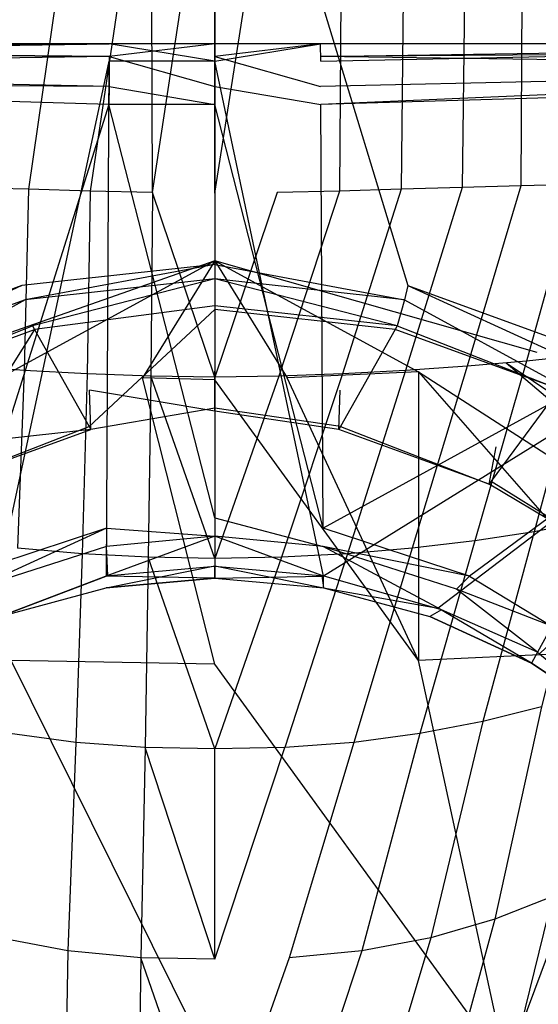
# Model space of a CAD drawing. Extents: x 0 to 0.36, y -0.56 to 0.
# Tile 28 of 40: x 0.151 to 0.229, y -0.274 to -0.126. Entities that reach past the tile are written whole.
import ezdxf

# ---------------------------------------------------------------- set-up
doc = ezdxf.new("R2010")
doc.units = 0
for name, color, linetype in [('L0_DECKEL_N_5638H0__0___REPLACE', 7, 'CONTINUOUS'), ('L1_WC_N_5638H0__0___REPLACEMTFO', 7, 'CONTINUOUS'), ('L2_SITZ_N_5638H0__0___REPLACEMT', 7, 'CONTINUOUS')]:
    doc.layers.add(name, color=color, linetype=linetype)

msp = doc.modelspace()

# ---------------------------------------------------------------- linework, layer by layer
at = {"layer": 'L0_DECKEL_N_5638H0__0___REPLACE', "color": 8, "invisible_edges": 14}
for points in [[(0.18, -0.326887, 0.400365), (0.038655, -0.112042, 0.400359), (0.033434, -0.113456, 0.40036), (0.18, -0.326887, 0.400365)], [(0.321345, -0.112042, 0.400359), (0.038655, -0.112042, 0.400359), (0.18, -0.326887, 0.400365), (0.321345, -0.112042, 0.400359)], [(0.326566, -0.113456, 0.40036), (0.321345, -0.112042, 0.400359), (0.18, -0.326887, 0.400365), (0.326566, -0.113456, 0.40036)], [(0.18, -0.326887, 0.400365), (0.033434, -0.113456, 0.40036), (0.030476, -0.116336, 0.400363), (0.18, -0.326887, 0.400365)], [(0.329524, -0.116336, 0.400362), (0.326566, -0.113456, 0.40036), (0.18, -0.326887, 0.400365), (0.329524, -0.116336, 0.400362)], [(0.18, -0.326887, 0.400365), (0.030476, -0.116336, 0.400363), (0.028828, -0.12161, 0.400366), (0.18, -0.326887, 0.400365)], [(0.331172, -0.12161, 0.400365), (0.329524, -0.116336, 0.400362), (0.18, -0.326887, 0.400365), (0.331172, -0.12161, 0.400365)], [(0.18, -0.326887, 0.400365), (0.028828, -0.12161, 0.400366), (0.023467, -0.182958, 0.400372), (0.18, -0.326887, 0.400365)], [(0.336533, -0.182957, 0.400372), (0.331172, -0.12161, 0.400365), (0.18, -0.326887, 0.400365), (0.336533, -0.182957, 0.400372)], [(0.18, -0.326887, 0.400365), (0.023467, -0.182958, 0.400372), (0.021208, -0.215092, 0.400398), (0.18, -0.326887, 0.400365)], [(0.338792, -0.215092, 0.400398), (0.336533, -0.182957, 0.400372), (0.18, -0.326887, 0.400365), (0.338792, -0.215092, 0.400398)], [(0.18, -0.326887, 0.400365), (0.021208, -0.215092, 0.400398), (0.019118, -0.244786, 0.400442), (0.18, -0.326887, 0.400365)], [(0.340879, -0.244746, 0.400442), (0.338792, -0.215092, 0.400398), (0.18, -0.326887, 0.400365), (0.340879, -0.244746, 0.400442)], [(0.18, -0.326887, 0.400365), (0.019118, -0.244786, 0.400442), (0.016619, -0.280271, 0.400512), (0.18, -0.326887, 0.400365)], [(0.34338, -0.280265, 0.400512), (0.340879, -0.244746, 0.400442), (0.18, -0.326887, 0.400365), (0.34338, -0.280265, 0.400512)]]:
    msp.add_3dface(points, dxfattribs=at)
at = {"layer": 'L1_WC_N_5638H0__0___REPLACEMTFO', "color": 8}
for points, invisible_edges in [([(0.024641, -0.070915, 0.352844), (0.124965, -0.175606, 0.352834), (0.18, -0.070734, 0.352844), (0.024641, -0.070915, 0.352844)], 10), ([(0.18, -0.070734, 0.352844), (0.124965, -0.175606, 0.352834), (0.150953, -0.166148, 0.352834), (0.18, -0.070734, 0.352844)], 13), ([(0.18, -0.070734, 0.352844), (0.150953, -0.166148, 0.352834), (0.18, -0.162963, 0.352834), (0.18, -0.070734, 0.352844)], 15), ([(0.209047, -0.166148, 0.352834), (0.18, -0.070734, 0.352844), (0.18, -0.162963, 0.352834), (0.209047, -0.166148, 0.352834)], 13), ([(0.18, -0.070734, 0.352844), (0.209047, -0.166148, 0.352834), (0.335359, -0.070915, 0.352844), (0.18, -0.070734, 0.352844)], 10), ([(0.335359, -0.070915, 0.352844), (0.209047, -0.166148, 0.352834), (0.235035, -0.175606, 0.352834), (0.335359, -0.070915, 0.352844)], 13), ([(0.234257, -0.150912, 0.012546), (0.22641, -0.087925, 0.010887), (0.23378, -0.0843, 0.015666), (0.234257, -0.150912, 0.012546)], 14), ([(0.22641, -0.087925, 0.010887), (0.226053, -0.151146, 0.008107), (0.21798, -0.090507, 0.00725), (0.22641, -0.087925, 0.010887)], 14), ([(0.234257, -0.150912, 0.012546), (0.226053, -0.151146, 0.008107), (0.22641, -0.087925, 0.010887), (0.234257, -0.150912, 0.012546)], 14), ([(0.151303, -0.090447, 0.004545), (0.142796, -0.151396, 0.005061), (0.14202, -0.090507, 0.00725), (0.151303, -0.090447, 0.004545)], 14), ([(0.151966, -0.151655, 0.00314), (0.142796, -0.151396, 0.005061), (0.151303, -0.090447, 0.004545), (0.151966, -0.151655, 0.00314)], 14), ([(0.160757, -0.090411, 0.002672), (0.151966, -0.151655, 0.00314), (0.151303, -0.090447, 0.004545), (0.160757, -0.090411, 0.002672)], 14), ([(0.161261, -0.151932, 0.001933), (0.151966, -0.151655, 0.00314), (0.160757, -0.090411, 0.002672), (0.161261, -0.151932, 0.001933)], 14), ([(0.170353, -0.090389, 0.001714), (0.161261, -0.151932, 0.001933), (0.160757, -0.090411, 0.002672), (0.170353, -0.090389, 0.001714)], 14), ([(0.170625, -0.152151, 0.001368), (0.161261, -0.151932, 0.001933), (0.170353, -0.090389, 0.001714), (0.170625, -0.152151, 0.001368)], 14), ([(0.18, -0.090443, 0.001352), (0.170625, -0.152151, 0.001368), (0.170353, -0.090389, 0.001714), (0.18, -0.090443, 0.001352)], 13), ([(0.170625, -0.152151, 0.001368), (0.18, -0.090443, 0.001352), (0.18, -0.152257, 0.001007), (0.170625, -0.152151, 0.001368)], 14), ([(0.189647, -0.090389, 0.001714), (0.18, -0.152257, 0.001007), (0.18, -0.090443, 0.001352), (0.189647, -0.090389, 0.001714)], 13), ([(0.18, -0.152257, 0.001007), (0.189647, -0.090389, 0.001714), (0.189375, -0.152151, 0.001368), (0.18, -0.152257, 0.001007)], 14), ([(0.198739, -0.151932, 0.001933), (0.189375, -0.152151, 0.001368), (0.189647, -0.090389, 0.001714), (0.198739, -0.151932, 0.001933)], 14), ([(0.199243, -0.090411, 0.002672), (0.198739, -0.151932, 0.001933), (0.189647, -0.090389, 0.001714), (0.199243, -0.090411, 0.002672)], 14), ([(0.208034, -0.151655, 0.00314), (0.198739, -0.151932, 0.001933), (0.199243, -0.090411, 0.002672), (0.208034, -0.151655, 0.00314)], 14), ([(0.208697, -0.090447, 0.004545), (0.208034, -0.151655, 0.00314), (0.199243, -0.090411, 0.002672), (0.208697, -0.090447, 0.004545)], 14), ([(0.217204, -0.151396, 0.005061), (0.208034, -0.151655, 0.00314), (0.208697, -0.090447, 0.004545), (0.217204, -0.151396, 0.005061)], 14), ([(0.21798, -0.090507, 0.00725), (0.217204, -0.151396, 0.005061), (0.208697, -0.090447, 0.004545), (0.21798, -0.090507, 0.00725)], 14), ([(0.226053, -0.151146, 0.008107), (0.217204, -0.151396, 0.005061), (0.21798, -0.090507, 0.00725), (0.226053, -0.151146, 0.008107)], 14), ([(0.234257, -0.150912, 0.012546), (0.226913, -0.177485, 0.009139), (0.226053, -0.151146, 0.008107), (0.234257, -0.150912, 0.012546)], 14), ([(0.235177, -0.17663, 0.013963), (0.226913, -0.177485, 0.009139), (0.234257, -0.150912, 0.012546), (0.235177, -0.17663, 0.013963)], 14), ([(0.151324, -0.178895, 0.003369), (0.142017, -0.178237, 0.005678), (0.142796, -0.151396, 0.005061), (0.151324, -0.178895, 0.003369)], 14), ([(0.151966, -0.151655, 0.00314), (0.151324, -0.178895, 0.003369), (0.142796, -0.151396, 0.005061), (0.151966, -0.151655, 0.00314)], 14), ([(0.160798, -0.179418, 0.001859), (0.151324, -0.178895, 0.003369), (0.151966, -0.151655, 0.00314), (0.160798, -0.179418, 0.001859)], 14), ([(0.161261, -0.151932, 0.001933), (0.160798, -0.179418, 0.001859), (0.151966, -0.151655, 0.00314), (0.161261, -0.151932, 0.001933)], 14), ([(0.170385, -0.179778, 0.001162), (0.160798, -0.179418, 0.001859), (0.161261, -0.151932, 0.001933), (0.170385, -0.179778, 0.001162)], 14), ([(0.170625, -0.152151, 0.001368), (0.170385, -0.179778, 0.001162), (0.161261, -0.151932, 0.001933), (0.170625, -0.152151, 0.001368)], 14), ([(0.18, -0.179904, 0.000846), (0.170385, -0.179778, 0.001162), (0.170625, -0.152151, 0.001368), (0.18, -0.179904, 0.000846)], 14), ([(0.18, -0.179904, 0.000846), (0.170625, -0.152151, 0.001368), (0.18, -0.152257, 0.001007), (0.18, -0.179904, 0.000846)], 14), ([(0.189375, -0.152151, 0.001368), (0.18, -0.179904, 0.000846), (0.18, -0.152257, 0.001007), (0.189375, -0.152151, 0.001368)], 14), ([(0.189615, -0.179778, 0.001162), (0.18, -0.179904, 0.000846), (0.189375, -0.152151, 0.001368), (0.189615, -0.179778, 0.001162)], 14), ([(0.198739, -0.151932, 0.001933), (0.189615, -0.179778, 0.001162), (0.189375, -0.152151, 0.001368), (0.198739, -0.151932, 0.001933)], 14), ([(0.199202, -0.179418, 0.001859), (0.189615, -0.179778, 0.001162), (0.198739, -0.151932, 0.001933), (0.199202, -0.179418, 0.001859)], 14), ([(0.208034, -0.151655, 0.00314), (0.199202, -0.179418, 0.001859), (0.198739, -0.151932, 0.001933), (0.208034, -0.151655, 0.00314)], 14), ([(0.208676, -0.178895, 0.003369), (0.199202, -0.179418, 0.001859), (0.208034, -0.151655, 0.00314), (0.208676, -0.178895, 0.003369)], 14), ([(0.217204, -0.151396, 0.005061), (0.208676, -0.178895, 0.003369), (0.208034, -0.151655, 0.00314), (0.217204, -0.151396, 0.005061)], 14), ([(0.217983, -0.178237, 0.005678), (0.208676, -0.178895, 0.003369), (0.217204, -0.151396, 0.005061), (0.217983, -0.178237, 0.005678)], 14), ([(0.226053, -0.151146, 0.008107), (0.217983, -0.178237, 0.005678), (0.217204, -0.151396, 0.005061), (0.226053, -0.151146, 0.008107)], 14), ([(0.226913, -0.177485, 0.009139), (0.217983, -0.178237, 0.005678), (0.226053, -0.151146, 0.008107), (0.226913, -0.177485, 0.009139)], 14), ([(0.131512, -0.176202, 0.276011), (0.136148, -0.177775, 0.259898), (0.18, -0.162403, 0.275224), (0.131512, -0.176202, 0.276011)], 14), ([(0.18, -0.162403, 0.275224), (0.136148, -0.177775, 0.259898), (0.149352, -0.179108, 0.246239), (0.18, -0.162403, 0.275224)], 14), ([(0.18, -0.162403, 0.275224), (0.149352, -0.179108, 0.246239), (0.169113, -0.179999, 0.237112), (0.18, -0.162403, 0.275224)], 14), ([(0.18, -0.162403, 0.275224), (0.169113, -0.179999, 0.237112), (0.18, -0.180312, 0.233907), (0.18, -0.162403, 0.275224)], 14), ([(0.18, -0.162403, 0.275224), (0.18, -0.180312, 0.233907), (0.190887, -0.179999, 0.237112), (0.18, -0.162403, 0.275224)], 14), ([(0.18, -0.162403, 0.275224), (0.190887, -0.179999, 0.237112), (0.210648, -0.179108, 0.246239), (0.18, -0.162403, 0.275224)], 14), ([(0.18, -0.162403, 0.275224), (0.210648, -0.179108, 0.246239), (0.223852, -0.177775, 0.259898), (0.18, -0.162403, 0.275224)], 14), ([(0.228488, -0.176202, 0.276011), (0.18, -0.162403, 0.275224), (0.223852, -0.177775, 0.259898), (0.228488, -0.176202, 0.276011)], 14), ([(0.151453, -0.168277, 0.352834), (0.18, -0.162963, 0.352834), (0.150953, -0.166148, 0.352834), (0.151453, -0.168277, 0.352834)], 13), ([(0.18, -0.162963, 0.352834), (0.151453, -0.168277, 0.352834), (0.18, -0.165146, 0.352834), (0.18, -0.162963, 0.352834)], 14), ([(0.208547, -0.168277, 0.352834), (0.18, -0.162963, 0.352834), (0.18, -0.165146, 0.352834), (0.208547, -0.168277, 0.352834)], 13), ([(0.18, -0.162963, 0.352834), (0.208547, -0.168277, 0.352834), (0.209047, -0.166148, 0.352834), (0.18, -0.162963, 0.352834)], 14), ([(0.18, -0.165146, 0.352834), (0.151453, -0.168277, 0.352834), (0.152566, -0.172203, 0.349533), (0.18, -0.165146, 0.352834)], 14), ([(0.18, -0.165146, 0.352834), (0.152566, -0.172203, 0.349533), (0.18, -0.169169, 0.349524), (0.18, -0.165146, 0.352834)], 14), ([(0.207434, -0.172203, 0.349533), (0.18, -0.165146, 0.352834), (0.18, -0.169169, 0.349524), (0.207434, -0.172203, 0.349533)], 14), ([(0.208547, -0.168277, 0.352834), (0.18, -0.165146, 0.352834), (0.207434, -0.172203, 0.349533), (0.208547, -0.168277, 0.352834)], 14), ([(0.125907, -0.177574, 0.352834), (0.150953, -0.166148, 0.352834), (0.124965, -0.175606, 0.352834), (0.125907, -0.177574, 0.352834)], 13), ([(0.150953, -0.166148, 0.352834), (0.125907, -0.177574, 0.352834), (0.151453, -0.168277, 0.352834), (0.150953, -0.166148, 0.352834)], 14), ([(0.234093, -0.177574, 0.352834), (0.209047, -0.166148, 0.352834), (0.208547, -0.168277, 0.352834), (0.234093, -0.177574, 0.352834)], 13), ([(0.209047, -0.166148, 0.352834), (0.234093, -0.177574, 0.352834), (0.235035, -0.175606, 0.352834), (0.209047, -0.166148, 0.352834)], 14), ([(0.127797, -0.181219, 0.34954), (0.151453, -0.168277, 0.352834), (0.125907, -0.177574, 0.352834), (0.127797, -0.181219, 0.34954)], 13), ([(0.151453, -0.168277, 0.352834), (0.127797, -0.181219, 0.34954), (0.152566, -0.172203, 0.349533), (0.151453, -0.168277, 0.352834)], 14), ([(0.232203, -0.181219, 0.34954), (0.208547, -0.168277, 0.352834), (0.207434, -0.172203, 0.349533), (0.232203, -0.181219, 0.34954)], 13), ([(0.208547, -0.168277, 0.352834), (0.232203, -0.181219, 0.34954), (0.234093, -0.177574, 0.352834), (0.208547, -0.168277, 0.352834)], 14), ([(0.152566, -0.172203, 0.349533), (0.152875, -0.172752, 0.346405), (0.18, -0.169169, 0.349524), (0.152566, -0.172203, 0.349533)], 14), ([(0.18, -0.169169, 0.349524), (0.152875, -0.172752, 0.346405), (0.18, -0.169727, 0.34639), (0.18, -0.169169, 0.349524)], 14), ([(0.152875, -0.172752, 0.346405), (0.161094, -0.187347, 0.263291), (0.18, -0.169727, 0.34639), (0.152875, -0.172752, 0.346405)], 14), ([(0.18, -0.169727, 0.34639), (0.161094, -0.187347, 0.263291), (0.18, -0.184577, 0.263111), (0.18, -0.169727, 0.34639)], 14), ([(0.18, -0.169169, 0.349524), (0.18, -0.169727, 0.34639), (0.207125, -0.172752, 0.346405), (0.18, -0.169169, 0.349524)], 14), ([(0.207434, -0.172203, 0.349533), (0.18, -0.169169, 0.349524), (0.207125, -0.172752, 0.346405), (0.207434, -0.172203, 0.349533)], 14), ([(0.18, -0.169727, 0.34639), (0.18, -0.184577, 0.263111), (0.198906, -0.187347, 0.263291), (0.18, -0.169727, 0.34639)], 14), ([(0.207125, -0.172752, 0.346405), (0.18, -0.169727, 0.34639), (0.198906, -0.187347, 0.263291), (0.207125, -0.172752, 0.346405)], 14), ([(0.128183, -0.181739, 0.346432), (0.152566, -0.172203, 0.349533), (0.127797, -0.181219, 0.34954), (0.128183, -0.181739, 0.346432)], 14), ([(0.152566, -0.172203, 0.349533), (0.128183, -0.181739, 0.346432), (0.152875, -0.172752, 0.346405), (0.152566, -0.172203, 0.349533)], 13), ([(0.128183, -0.181739, 0.346432), (0.138427, -0.195575, 0.263827), (0.152875, -0.172752, 0.346405), (0.128183, -0.181739, 0.346432)], 14), ([(0.152875, -0.172752, 0.346405), (0.138427, -0.195575, 0.263827), (0.161094, -0.187347, 0.263291), (0.152875, -0.172752, 0.346405)], 14), ([(0.207125, -0.172752, 0.346405), (0.198906, -0.187347, 0.263291), (0.221573, -0.195575, 0.263827), (0.207125, -0.172752, 0.346405)], 14), ([(0.231817, -0.181739, 0.346432), (0.207434, -0.172203, 0.349533), (0.207125, -0.172752, 0.346405), (0.231817, -0.181739, 0.346432)], 13), ([(0.231817, -0.181739, 0.346432), (0.207125, -0.172752, 0.346405), (0.221573, -0.195575, 0.263827), (0.231817, -0.181739, 0.346432)], 14), ([(0.207434, -0.172203, 0.349533), (0.231817, -0.181739, 0.346432), (0.232203, -0.181219, 0.34954), (0.207434, -0.172203, 0.349533)], 14), ([(0.223852, -0.177775, 0.259898), (0.280126, -0.215498, 0.27825), (0.228488, -0.176202, 0.276011), (0.223852, -0.177775, 0.259898)], 14), ([(0.226913, -0.177485, 0.009139), (0.219137, -0.204514, 0.00639), (0.217983, -0.178237, 0.005678), (0.226913, -0.177485, 0.009139)], 14), ([(0.228058, -0.203163, 0.01061), (0.219137, -0.204514, 0.00639), (0.226913, -0.177485, 0.009139), (0.228058, -0.203163, 0.01061)], 14), ([(0.235177, -0.17663, 0.013963), (0.228058, -0.203163, 0.01061), (0.226913, -0.177485, 0.009139), (0.235177, -0.17663, 0.013963)], 14), ([(0.236249, -0.201587, 0.016017), (0.228058, -0.203163, 0.01061), (0.235177, -0.17663, 0.013963), (0.236249, -0.201587, 0.016017)], 14), ([(0.151324, -0.178895, 0.003369), (0.150305, -0.205636, 0.003343), (0.142017, -0.178237, 0.005678), (0.151324, -0.178895, 0.003369)], 14), ([(0.149352, -0.179108, 0.246239), (0.149352, -0.222515, 0.206376), (0.169113, -0.179999, 0.237112), (0.149352, -0.179108, 0.246239)], 14), ([(0.16002, -0.206474, 0.001234), (0.150305, -0.205636, 0.003343), (0.151324, -0.178895, 0.003369), (0.16002, -0.206474, 0.001234)], 14), ([(0.160798, -0.179418, 0.001859), (0.16002, -0.206474, 0.001234), (0.151324, -0.178895, 0.003369), (0.160798, -0.179418, 0.001859)], 14), ([(0.18, -0.185029, 0.260574), (0.161133, -0.18187, 0.254296), (0.18, -0.179004, 0.25409), (0.18, -0.185029, 0.260574)], 14), ([(0.18, -0.185029, 0.260574), (0.18, -0.179004, 0.25409), (0.198867, -0.18187, 0.254296), (0.18, -0.185029, 0.260574)], 14), ([(0.210648, -0.222515, 0.206376), (0.210648, -0.179108, 0.246239), (0.190887, -0.179999, 0.237112), (0.210648, -0.222515, 0.206376)], 13), ([(0.208676, -0.178895, 0.003369), (0.19998, -0.206474, 0.001234), (0.199202, -0.179418, 0.001859), (0.208676, -0.178895, 0.003369)], 14), ([(0.209695, -0.205636, 0.003343), (0.19998, -0.206474, 0.001234), (0.208676, -0.178895, 0.003369), (0.209695, -0.205636, 0.003343)], 14), ([(0.217983, -0.178237, 0.005678), (0.209695, -0.205636, 0.003343), (0.208676, -0.178895, 0.003369), (0.217983, -0.178237, 0.005678)], 14), ([(0.219137, -0.204514, 0.00639), (0.209695, -0.205636, 0.003343), (0.217983, -0.178237, 0.005678), (0.219137, -0.204514, 0.00639)], 14), ([(0.210648, -0.179108, 0.246239), (0.271559, -0.218405, 0.248479), (0.223852, -0.177775, 0.259898), (0.210648, -0.179108, 0.246239)], 14), ([(0.210648, -0.179108, 0.246239), (0.210648, -0.222515, 0.206376), (0.247161, -0.220868, 0.22324), (0.210648, -0.179108, 0.246239)], 14), ([(0.271559, -0.218405, 0.248479), (0.210648, -0.179108, 0.246239), (0.247161, -0.220868, 0.22324), (0.271559, -0.218405, 0.248479)], 13), ([(0.280126, -0.215498, 0.27825), (0.223852, -0.177775, 0.259898), (0.271559, -0.218405, 0.248479), (0.280126, -0.215498, 0.27825)], 13), ([(0.18, -0.223093, 0.200454), (0.169113, -0.179999, 0.237112), (0.149352, -0.222515, 0.206376), (0.18, -0.223093, 0.200454)], 14), ([(0.169971, -0.206999, 0.000268), (0.16002, -0.206474, 0.001234), (0.160798, -0.179418, 0.001859), (0.169971, -0.206999, 0.000268)], 14), ([(0.170385, -0.179778, 0.001162), (0.169971, -0.206999, 0.000268), (0.160798, -0.179418, 0.001859), (0.170385, -0.179778, 0.001162)], 14), ([(0.18, -0.180312, 0.233907), (0.169113, -0.179999, 0.237112), (0.18, -0.223093, 0.200454), (0.18, -0.180312, 0.233907)], 14), ([(0.18, -0.207169), (0.169971, -0.206999, 0.000268), (0.170385, -0.179778, 0.001162), (0.18, -0.207169)], 14), ([(0.18, -0.207169), (0.170385, -0.179778, 0.001162), (0.18, -0.179904, 0.000846), (0.18, -0.207169)], 14), ([(0.189615, -0.179778, 0.001162), (0.18, -0.207169), (0.18, -0.179904, 0.000846), (0.189615, -0.179778, 0.001162)], 14), ([(0.190029, -0.206999, 0.000268), (0.18, -0.207169), (0.189615, -0.179778, 0.001162), (0.190029, -0.206999, 0.000268)], 14), ([(0.210648, -0.222515, 0.206376), (0.190887, -0.179999, 0.237112), (0.18, -0.180312, 0.233907), (0.210648, -0.222515, 0.206376)], 14), ([(0.210648, -0.222515, 0.206376), (0.18, -0.180312, 0.233907), (0.18, -0.223093, 0.200454), (0.210648, -0.222515, 0.206376)], 14), ([(0.199202, -0.179418, 0.001859), (0.190029, -0.206999, 0.000268), (0.189615, -0.179778, 0.001162), (0.199202, -0.179418, 0.001859)], 14), ([(0.19998, -0.206474, 0.001234), (0.190029, -0.206999, 0.000268), (0.199202, -0.179418, 0.001859), (0.19998, -0.206474, 0.001234)], 14), ([(0.161345, -0.187791, 0.260759), (0.137676, -0.190382, 0.254909), (0.161133, -0.18187, 0.254296), (0.161345, -0.187791, 0.260759)], 14), ([(0.161345, -0.187791, 0.260759), (0.161133, -0.18187, 0.254296), (0.18, -0.185029, 0.260574), (0.161345, -0.187791, 0.260759)], 14), ([(0.198655, -0.187791, 0.260759), (0.18, -0.185029, 0.260574), (0.198867, -0.18187, 0.254296), (0.198655, -0.187791, 0.260759)], 14), ([(0.198655, -0.187791, 0.260759), (0.198867, -0.18187, 0.254296), (0.222324, -0.190382, 0.254909), (0.198655, -0.187791, 0.260759)], 14), ([(0.231817, -0.181739, 0.346432), (0.221573, -0.195575, 0.263827), (0.244993, -0.209524, 0.264735), (0.231817, -0.181739, 0.346432)], 14), ([(0.161094, -0.187347, 0.263291), (0.161345, -0.187791, 0.260759), (0.18, -0.184577, 0.263111), (0.161094, -0.187347, 0.263291)], 14), ([(0.18, -0.184577, 0.263111), (0.161345, -0.187791, 0.260759), (0.18, -0.185029, 0.260574), (0.18, -0.184577, 0.263111)], 14), ([(0.18, -0.184577, 0.263111), (0.18, -0.185029, 0.260574), (0.198655, -0.187791, 0.260759), (0.18, -0.184577, 0.263111)], 14), ([(0.198906, -0.187347, 0.263291), (0.18, -0.184577, 0.263111), (0.198655, -0.187791, 0.260759), (0.198906, -0.187347, 0.263291)], 14), ([(0.138739, -0.195996, 0.26131), (0.137676, -0.190382, 0.254909), (0.161345, -0.187791, 0.260759), (0.138739, -0.195996, 0.26131)], 14), ([(0.138739, -0.195996, 0.26131), (0.161094, -0.187347, 0.263291), (0.138427, -0.195575, 0.263827), (0.138739, -0.195996, 0.26131)], 14), ([(0.161094, -0.187347, 0.263291), (0.138739, -0.195996, 0.26131), (0.161345, -0.187791, 0.260759), (0.161094, -0.187347, 0.263291)], 13), ([(0.221261, -0.195996, 0.26131), (0.198906, -0.187347, 0.263291), (0.198655, -0.187791, 0.260759), (0.221261, -0.195996, 0.26131)], 13), ([(0.221261, -0.195996, 0.26131), (0.198655, -0.187791, 0.260759), (0.222324, -0.190382, 0.254909), (0.221261, -0.195996, 0.26131)], 14), ([(0.198906, -0.187347, 0.263291), (0.221261, -0.195996, 0.26131), (0.221573, -0.195575, 0.263827), (0.198906, -0.187347, 0.263291)], 14), ([(0.221261, -0.195996, 0.26131), (0.222324, -0.190382, 0.254909), (0.246559, -0.204813, 0.255947), (0.221261, -0.195996, 0.26131)], 14), ([(0.244618, -0.209906, 0.262243), (0.221573, -0.195575, 0.263827), (0.221261, -0.195996, 0.26131), (0.244618, -0.209906, 0.262243)], 13), ([(0.244618, -0.209906, 0.262243), (0.221261, -0.195996, 0.26131), (0.246559, -0.204813, 0.255947), (0.244618, -0.209906, 0.262243)], 14), ([(0.221573, -0.195575, 0.263827), (0.244618, -0.209906, 0.262243), (0.244993, -0.209524, 0.264735), (0.221573, -0.195575, 0.263827)], 14), ([(0.236249, -0.201587, 0.016017), (0.229138, -0.229514, 0.014604), (0.228058, -0.203163, 0.01061), (0.236249, -0.201587, 0.016017)], 14), ([(0.228058, -0.203163, 0.01061), (0.220349, -0.231726, 0.009634), (0.219137, -0.204514, 0.00639), (0.228058, -0.203163, 0.01061)], 14), ([(0.229138, -0.229514, 0.014604), (0.220349, -0.231726, 0.009634), (0.228058, -0.203163, 0.01061), (0.229138, -0.229514, 0.014604)], 14), ([(0.159093, -0.234846, 0.003152), (0.149147, -0.233535, 0.005823), (0.150305, -0.205636, 0.003343), (0.159093, -0.234846, 0.003152)], 14), ([(0.16002, -0.206474, 0.001234), (0.159093, -0.234846, 0.003152), (0.150305, -0.205636, 0.003343), (0.16002, -0.206474, 0.001234)], 14), ([(0.209695, -0.205636, 0.003343), (0.200907, -0.234846, 0.003152), (0.19998, -0.206474, 0.001234), (0.209695, -0.205636, 0.003343)], 14), ([(0.210853, -0.233535, 0.005823), (0.200907, -0.234846, 0.003152), (0.209695, -0.205636, 0.003343), (0.210853, -0.233535, 0.005823)], 14), ([(0.219137, -0.204514, 0.00639), (0.210853, -0.233535, 0.005823), (0.209695, -0.205636, 0.003343), (0.219137, -0.204514, 0.00639)], 14), ([(0.220349, -0.231726, 0.009634), (0.210853, -0.233535, 0.005823), (0.219137, -0.204514, 0.00639), (0.220349, -0.231726, 0.009634)], 14), ([(0.169491, -0.235618, 0.001907), (0.159093, -0.234846, 0.003152), (0.16002, -0.206474, 0.001234), (0.169491, -0.235618, 0.001907)], 14), ([(0.169971, -0.206999, 0.000268), (0.169491, -0.235618, 0.001907), (0.16002, -0.206474, 0.001234), (0.169971, -0.206999, 0.000268)], 14), ([(0.18, -0.235841, 0.001598), (0.169491, -0.235618, 0.001907), (0.169971, -0.206999, 0.000268), (0.18, -0.235841, 0.001598)], 14), ([(0.18, -0.235841, 0.001598), (0.169971, -0.206999, 0.000268), (0.18, -0.207169), (0.18, -0.235841, 0.001598)], 14), ([(0.190029, -0.206999, 0.000268), (0.18, -0.235841, 0.001598), (0.18, -0.207169), (0.190029, -0.206999, 0.000268)], 14), ([(0.190509, -0.235618, 0.001907), (0.18, -0.235841, 0.001598), (0.190029, -0.206999, 0.000268), (0.190509, -0.235618, 0.001907)], 14), ([(0.19998, -0.206474, 0.001234), (0.190509, -0.235618, 0.001907), (0.190029, -0.206999, 0.000268), (0.19998, -0.206474, 0.001234)], 14), ([(0.200907, -0.234846, 0.003152), (0.190509, -0.235618, 0.001907), (0.19998, -0.206474, 0.001234), (0.200907, -0.234846, 0.003152)], 14), ([(0.223852, -0.283477, 0.187694), (0.247161, -0.220868, 0.22324), (0.210648, -0.222515, 0.206376), (0.223852, -0.283477, 0.187694)], 13), ([(0.247161, -0.220868, 0.22324), (0.223852, -0.283477, 0.187694), (0.271559, -0.281326, 0.209728), (0.247161, -0.220868, 0.22324)], 14), ([(0.18, -0.284232, 0.179956), (0.149352, -0.222515, 0.206376), (0.136148, -0.283477, 0.187694), (0.18, -0.284232, 0.179956)], 14), ([(0.18, -0.223093, 0.200454), (0.149352, -0.222515, 0.206376), (0.18, -0.284232, 0.179956), (0.18, -0.223093, 0.200454)], 14), ([(0.223852, -0.283477, 0.187694), (0.210648, -0.222515, 0.206376), (0.18, -0.223093, 0.200454), (0.223852, -0.283477, 0.187694)], 14), ([(0.223852, -0.283477, 0.187694), (0.18, -0.223093, 0.200454), (0.18, -0.284232, 0.179956), (0.223852, -0.283477, 0.187694)], 14), ([(0.229138, -0.229514, 0.014604), (0.222155, -0.261455, 0.016939), (0.220349, -0.231726, 0.009634), (0.229138, -0.229514, 0.014604)], 14), ([(0.230822, -0.25805, 0.022502), (0.222155, -0.261455, 0.016939), (0.229138, -0.229514, 0.014604), (0.230822, -0.25805, 0.022502)], 14), ([(0.220349, -0.231726, 0.009634), (0.212512, -0.264224, 0.01249), (0.210853, -0.233535, 0.005823), (0.220349, -0.231726, 0.009634)], 14), ([(0.222155, -0.261455, 0.016939), (0.212512, -0.264224, 0.01249), (0.220349, -0.231726, 0.009634), (0.222155, -0.261455, 0.016939)], 14), ([(0.157856, -0.266214, 0.009312), (0.147488, -0.264224, 0.01249), (0.149147, -0.233535, 0.005823), (0.157856, -0.266214, 0.009312)], 14), ([(0.159093, -0.234846, 0.003152), (0.157856, -0.266214, 0.009312), (0.149147, -0.233535, 0.005823), (0.159093, -0.234846, 0.003152)], 14), ([(0.210853, -0.233535, 0.005823), (0.202144, -0.266214, 0.009312), (0.200907, -0.234846, 0.003152), (0.210853, -0.233535, 0.005823)], 14), ([(0.212512, -0.264224, 0.01249), (0.202144, -0.266214, 0.009312), (0.210853, -0.233535, 0.005823), (0.212512, -0.264224, 0.01249)], 14), ([(0.168839, -0.267249, 0.007788), (0.157856, -0.266214, 0.009312), (0.159093, -0.234846, 0.003152), (0.168839, -0.267249, 0.007788)], 14), ([(0.169491, -0.235618, 0.001907), (0.168839, -0.267249, 0.007788), (0.159093, -0.234846, 0.003152), (0.169491, -0.235618, 0.001907)], 14), ([(0.200907, -0.234846, 0.003152), (0.191161, -0.267249, 0.007788), (0.190509, -0.235618, 0.001907), (0.200907, -0.234846, 0.003152)], 14), ([(0.202144, -0.266214, 0.009312), (0.191161, -0.267249, 0.007788), (0.200907, -0.234846, 0.003152), (0.202144, -0.266214, 0.009312)], 14), ([(0.169491, -0.235618, 0.001907), (0.18, -0.267462, 0.007476), (0.168839, -0.267249, 0.007788), (0.169491, -0.235618, 0.001907)], 13), ([(0.18, -0.267462, 0.007476), (0.169491, -0.235618, 0.001907), (0.18, -0.235841, 0.001598), (0.18, -0.267462, 0.007476)], 14), ([(0.190509, -0.235618, 0.001907), (0.18, -0.267462, 0.007476), (0.18, -0.235841, 0.001598), (0.190509, -0.235618, 0.001907)], 13), ([(0.18, -0.267462, 0.007476), (0.190509, -0.235618, 0.001907), (0.191161, -0.267249, 0.007788), (0.18, -0.267462, 0.007476)], 14), ([(0.230822, -0.25805, 0.022502), (0.222796, -0.290454, 0.032215), (0.222155, -0.261455, 0.016939), (0.230822, -0.25805, 0.022502)], 14), ([(0.231245, -0.285781, 0.037713), (0.222796, -0.290454, 0.032215), (0.230822, -0.25805, 0.022502), (0.231245, -0.285781, 0.037713)], 14), ([(0.222155, -0.261455, 0.016939), (0.213197, -0.294247, 0.027693), (0.212512, -0.264224, 0.01249), (0.222155, -0.261455, 0.016939)], 14), ([(0.222796, -0.290454, 0.032215), (0.213197, -0.294247, 0.027693), (0.222155, -0.261455, 0.016939), (0.222796, -0.290454, 0.032215)], 14), ([(0.157305, -0.296954, 0.024369), (0.146803, -0.294247, 0.027693), (0.147488, -0.264224, 0.01249), (0.157305, -0.296954, 0.024369)], 14), ([(0.157856, -0.266214, 0.009312), (0.157305, -0.296954, 0.024369), (0.147488, -0.264224, 0.01249), (0.157856, -0.266214, 0.009312)], 14), ([(0.212512, -0.264224, 0.01249), (0.202695, -0.296954, 0.024369), (0.202144, -0.266214, 0.009312), (0.212512, -0.264224, 0.01249)], 14), ([(0.213197, -0.294247, 0.027693), (0.202695, -0.296954, 0.024369), (0.212512, -0.264224, 0.01249), (0.213197, -0.294247, 0.027693)], 14), ([(0.168508, -0.298452, 0.022465), (0.157305, -0.296954, 0.024369), (0.157856, -0.266214, 0.009312), (0.168508, -0.298452, 0.022465)], 14), ([(0.168839, -0.267249, 0.007788), (0.168508, -0.298452, 0.022465), (0.157856, -0.266214, 0.009312), (0.168839, -0.267249, 0.007788)], 14), ([(0.202144, -0.266214, 0.009312), (0.191492, -0.298452, 0.022465), (0.191161, -0.267249, 0.007788), (0.202144, -0.266214, 0.009312)], 14), ([(0.202695, -0.296954, 0.024369), (0.191492, -0.298452, 0.022465), (0.202144, -0.266214, 0.009312), (0.202695, -0.296954, 0.024369)], 14), ([(0.18, -0.299115, 0.021566), (0.168508, -0.298452, 0.022465), (0.168839, -0.267249, 0.007788), (0.18, -0.299115, 0.021566)], 14), ([(0.18, -0.299115, 0.021566), (0.168839, -0.267249, 0.007788), (0.18, -0.267462, 0.007476), (0.18, -0.299115, 0.021566)], 14), ([(0.191161, -0.267249, 0.007788), (0.18, -0.299115, 0.021566), (0.18, -0.267462, 0.007476), (0.191161, -0.267249, 0.007788)], 14), ([(0.191492, -0.298452, 0.022465), (0.18, -0.299115, 0.021566), (0.191161, -0.267249, 0.007788), (0.191492, -0.298452, 0.022465)], 14)]:
    msp.add_3dface(points, dxfattribs=dict(at, invisible_edges=invisible_edges))
at = {"layer": 'L2_SITZ_N_5638H0__0___REPLACEMT', "color": 8}
for points, invisible_edges in [([(0.035398, -0.12979, 0.368002), (0.16408, -0.12979, 0.352365), (0.035398, -0.12979, 0.352365), (0.035398, -0.12979, 0.368002)], 13), ([(0.16408, -0.12979, 0.352365), (0.035398, -0.12979, 0.368002), (0.16408, -0.12979, 0.368002), (0.16408, -0.12979, 0.352365)], 14), ([(0.16408, -0.12979, 0.350863), (0.037256, -0.131632, 0.350938), (0.035398, -0.12979, 0.350863), (0.16408, -0.12979, 0.350863)], 13), ([(0.037422, -0.130775, 0.37248), (0.16408, -0.12979, 0.368002), (0.035398, -0.12979, 0.368002), (0.037422, -0.130775, 0.37248)], 14), ([(0.035398, -0.12979, 0.352365), (0.16408, -0.12979, 0.350863), (0.035398, -0.12979, 0.350863), (0.035398, -0.12979, 0.352365)], 13), ([(0.16408, -0.12979, 0.350863), (0.035398, -0.12979, 0.352365), (0.16408, -0.12979, 0.352365), (0.16408, -0.12979, 0.350863)], 14), ([(0.037256, -0.131632, 0.350938), (0.16408, -0.12979, 0.350863), (0.16406, -0.132374, 0.350973), (0.037256, -0.131632, 0.350938)], 14), ([(0.037422, -0.130775, 0.37248), (0.16408, -0.131663, 0.372436), (0.16408, -0.12979, 0.368002), (0.037422, -0.130775, 0.37248)], 14), ([(0.16408, -0.12979, 0.350863), (0.18, -0.132374, 0.350974), (0.16406, -0.132374, 0.350973), (0.16408, -0.12979, 0.350863)], 13), ([(0.16408, -0.12979, 0.368002), (0.18, -0.12979, 0.352365), (0.16408, -0.12979, 0.352365), (0.16408, -0.12979, 0.368002)], 13), ([(0.18, -0.12979, 0.352365), (0.16408, -0.12979, 0.368002), (0.18, -0.12979, 0.368002), (0.18, -0.12979, 0.352365)], 14), ([(0.18, -0.132374, 0.350974), (0.16408, -0.12979, 0.350863), (0.18, -0.12979, 0.350863), (0.18, -0.132374, 0.350974)], 14), ([(0.16408, -0.131663, 0.372436), (0.18, -0.12979, 0.368002), (0.16408, -0.12979, 0.368002), (0.16408, -0.131663, 0.372436)], 13), ([(0.18, -0.12979, 0.368002), (0.16408, -0.131663, 0.372436), (0.18, -0.131663, 0.372434), (0.18, -0.12979, 0.368002)], 14), ([(0.16408, -0.12979, 0.352365), (0.18, -0.12979, 0.350863), (0.16408, -0.12979, 0.350863), (0.16408, -0.12979, 0.352365)], 13), ([(0.18, -0.12979, 0.350863), (0.16408, -0.12979, 0.352365), (0.18, -0.12979, 0.352365), (0.18, -0.12979, 0.350863)], 14), ([(0.18, -0.12979, 0.368002), (0.19592, -0.12979, 0.352365), (0.18, -0.12979, 0.352365), (0.18, -0.12979, 0.368002)], 13), ([(0.19592, -0.12979, 0.352365), (0.18, -0.12979, 0.368002), (0.19592, -0.12979, 0.368002), (0.19592, -0.12979, 0.352365)], 14), ([(0.19592, -0.12979, 0.350863), (0.18, -0.132374, 0.350974), (0.18, -0.12979, 0.350863), (0.19592, -0.12979, 0.350863)], 13), ([(0.18, -0.132374, 0.350974), (0.19592, -0.12979, 0.350863), (0.19594, -0.132374, 0.350972), (0.18, -0.132374, 0.350974)], 14), ([(0.18, -0.131663, 0.372434), (0.19592, -0.12979, 0.368002), (0.18, -0.12979, 0.368002), (0.18, -0.131663, 0.372434)], 13), ([(0.19592, -0.12979, 0.368002), (0.18, -0.131663, 0.372434), (0.19592, -0.131663, 0.372436), (0.19592, -0.12979, 0.368002)], 14), ([(0.18, -0.12979, 0.352365), (0.19592, -0.12979, 0.350863), (0.18, -0.12979, 0.350863), (0.18, -0.12979, 0.352365)], 13), ([(0.19592, -0.12979, 0.350863), (0.18, -0.12979, 0.352365), (0.19592, -0.12979, 0.352365), (0.19592, -0.12979, 0.350863)], 14), ([(0.19592, -0.12979, 0.368002), (0.324602, -0.12979, 0.352365), (0.19592, -0.12979, 0.352365), (0.19592, -0.12979, 0.368002)], 13), ([(0.324602, -0.12979, 0.352365), (0.19592, -0.12979, 0.368002), (0.324602, -0.12979, 0.368002), (0.324602, -0.12979, 0.352365)], 14), ([(0.324602, -0.12979, 0.350863), (0.19594, -0.132374, 0.350972), (0.19592, -0.12979, 0.350863), (0.324602, -0.12979, 0.350863)], 13), ([(0.19592, -0.131663, 0.372436), (0.324602, -0.12979, 0.368002), (0.19592, -0.12979, 0.368002), (0.19592, -0.131663, 0.372436)], 14), ([(0.322578, -0.130775, 0.37248), (0.324602, -0.12979, 0.368002), (0.19592, -0.131663, 0.372436), (0.322578, -0.130775, 0.37248)], 14), ([(0.19592, -0.12979, 0.352365), (0.324602, -0.12979, 0.350863), (0.19592, -0.12979, 0.350863), (0.19592, -0.12979, 0.352365)], 13), ([(0.324602, -0.12979, 0.350863), (0.19592, -0.12979, 0.352365), (0.324602, -0.12979, 0.352365), (0.324602, -0.12979, 0.350863)], 14), ([(0.19594, -0.132374, 0.350972), (0.324602, -0.12979, 0.350863), (0.322744, -0.131632, 0.350938), (0.19594, -0.132374, 0.350972)], 14), ([(0.16406, -0.132374, 0.350973), (0.146392, -0.21464, 0.355346), (0.037256, -0.131632, 0.350938), (0.16406, -0.132374, 0.350973)], 14), ([(0.16408, -0.131663, 0.372436), (0.037422, -0.130775, 0.37248), (0.039111, -0.133472, 0.374231), (0.16408, -0.131663, 0.372436)], 14), ([(0.16408, -0.131663, 0.372436), (0.039111, -0.133472, 0.374231), (0.16408, -0.136187, 0.374081), (0.16408, -0.131663, 0.372436)], 14), ([(0.18, -0.136187, 0.374075), (0.16408, -0.131663, 0.372436), (0.16408, -0.136187, 0.374081), (0.18, -0.136187, 0.374075)], 13), ([(0.16408, -0.131663, 0.372436), (0.18, -0.136187, 0.374075), (0.18, -0.131663, 0.372434), (0.16408, -0.131663, 0.372436)], 14), ([(0.19592, -0.136187, 0.374081), (0.18, -0.131663, 0.372434), (0.18, -0.136187, 0.374075), (0.19592, -0.136187, 0.374081)], 13), ([(0.18, -0.131663, 0.372434), (0.19592, -0.136187, 0.374081), (0.19592, -0.131663, 0.372436), (0.18, -0.131663, 0.372434)], 14), ([(0.322578, -0.130775, 0.37248), (0.19592, -0.131663, 0.372436), (0.320889, -0.133472, 0.374231), (0.322578, -0.130775, 0.37248)], 14), ([(0.320889, -0.133472, 0.374231), (0.19592, -0.131663, 0.372436), (0.19592, -0.136187, 0.374081), (0.320889, -0.133472, 0.374231)], 14), ([(0.322744, -0.131632, 0.350938), (0.196345, -0.209822, 0.355293), (0.19594, -0.132374, 0.350972), (0.322744, -0.131632, 0.350938)], 14), ([(0.322744, -0.131632, 0.350938), (0.213608, -0.21464, 0.355346), (0.196345, -0.209822, 0.355293), (0.322744, -0.131632, 0.350938)], 14), ([(0.322744, -0.131632, 0.350938), (0.228821, -0.221568, 0.355373), (0.213608, -0.21464, 0.355346), (0.322744, -0.131632, 0.350938)], 14), ([(0.16406, -0.132374, 0.350973), (0.163655, -0.209822, 0.355293), (0.146392, -0.21464, 0.355346), (0.16406, -0.132374, 0.350973)], 14), ([(0.18, -0.208369, 0.355279), (0.163655, -0.209822, 0.355293), (0.16406, -0.132374, 0.350973), (0.18, -0.208369, 0.355279)], 14), ([(0.18, -0.132374, 0.350974), (0.18, -0.208369, 0.355279), (0.16406, -0.132374, 0.350973), (0.18, -0.132374, 0.350974)], 14), ([(0.196345, -0.209822, 0.355293), (0.18, -0.208369, 0.355279), (0.18, -0.132374, 0.350974), (0.196345, -0.209822, 0.355293)], 14), ([(0.196345, -0.209822, 0.355293), (0.18, -0.132374, 0.350974), (0.19594, -0.132374, 0.350972), (0.196345, -0.209822, 0.355293)], 14), ([(0.041058, -0.135402, 0.374139), (0.16408, -0.136187, 0.374081), (0.039111, -0.133472, 0.374231), (0.041058, -0.135402, 0.374139)], 13), ([(0.195942, -0.138894, 0.373943), (0.320889, -0.133472, 0.374231), (0.19592, -0.136187, 0.374081), (0.195942, -0.138894, 0.373943)], 13), ([(0.320889, -0.133472, 0.374231), (0.195942, -0.138894, 0.373943), (0.318942, -0.135402, 0.374139), (0.320889, -0.133472, 0.374231)], 14), ([(0.164058, -0.138894, 0.373943), (0.041058, -0.135402, 0.374139), (0.141684, -0.209858, 0.369417), (0.164058, -0.138894, 0.373943)], 14), ([(0.16408, -0.136187, 0.374081), (0.041058, -0.135402, 0.374139), (0.164058, -0.138894, 0.373943), (0.16408, -0.136187, 0.374081)], 14), ([(0.18, -0.138894, 0.373935), (0.16408, -0.136187, 0.374081), (0.164058, -0.138894, 0.373943), (0.18, -0.138894, 0.373935)], 13), ([(0.16408, -0.136187, 0.374081), (0.18, -0.138894, 0.373935), (0.18, -0.136187, 0.374075), (0.16408, -0.136187, 0.374081)], 14), ([(0.195942, -0.138894, 0.373943), (0.18, -0.136187, 0.374075), (0.18, -0.138894, 0.373935), (0.195942, -0.138894, 0.373943)], 13), ([(0.18, -0.136187, 0.374075), (0.195942, -0.138894, 0.373943), (0.19592, -0.136187, 0.374081), (0.18, -0.136187, 0.374075)], 14), ([(0.318942, -0.135402, 0.374139), (0.195942, -0.138894, 0.373943), (0.196288, -0.202636, 0.36945), (0.318942, -0.135402, 0.374139)], 14), ([(0.318942, -0.135402, 0.374139), (0.196288, -0.202636, 0.36945), (0.218316, -0.209858, 0.369417), (0.318942, -0.135402, 0.374139)], 14), ([(0.318942, -0.135402, 0.374139), (0.218316, -0.209858, 0.369417), (0.23255, -0.215332, 0.369446), (0.318942, -0.135402, 0.374139)], 14), ([(0.164058, -0.138894, 0.373943), (0.141684, -0.209858, 0.369417), (0.163711, -0.202636, 0.36945), (0.164058, -0.138894, 0.373943)], 14), ([(0.18, -0.201076, 0.369442), (0.164058, -0.138894, 0.373943), (0.163711, -0.202636, 0.36945), (0.18, -0.201076, 0.369442)], 14), ([(0.18, -0.138894, 0.373935), (0.164058, -0.138894, 0.373943), (0.18, -0.201076, 0.369442), (0.18, -0.138894, 0.373935)], 14), ([(0.196288, -0.202636, 0.36945), (0.18, -0.138894, 0.373935), (0.18, -0.201076, 0.369442), (0.196288, -0.202636, 0.36945)], 14), ([(0.196288, -0.202636, 0.36945), (0.195942, -0.138894, 0.373943), (0.18, -0.138894, 0.373935), (0.196288, -0.202636, 0.36945)], 14), ([(0.163711, -0.202636, 0.36945), (0.18, -0.203831, 0.369299), (0.18, -0.201076, 0.369442), (0.163711, -0.202636, 0.36945)], 14), ([(0.196311, -0.205392, 0.369309), (0.18, -0.201076, 0.369442), (0.18, -0.203831, 0.369299), (0.196311, -0.205392, 0.369309)], 13), ([(0.18, -0.201076, 0.369442), (0.196311, -0.205392, 0.369309), (0.196288, -0.202636, 0.36945), (0.18, -0.201076, 0.369442)], 14), ([(0.163711, -0.202636, 0.36945), (0.141684, -0.209858, 0.369417), (0.143619, -0.211823, 0.369323), (0.163711, -0.202636, 0.36945)], 14), ([(0.163711, -0.202636, 0.36945), (0.143619, -0.211823, 0.369323), (0.163689, -0.205392, 0.369309), (0.163711, -0.202636, 0.36945)], 14), ([(0.18, -0.203831, 0.369299), (0.163711, -0.202636, 0.36945), (0.163689, -0.205392, 0.369309), (0.18, -0.203831, 0.369299)], 13), ([(0.218316, -0.209858, 0.369417), (0.196288, -0.202636, 0.36945), (0.196311, -0.205392, 0.369309), (0.218316, -0.209858, 0.369417)], 14), ([(0.18, -0.203831, 0.369299), (0.163689, -0.205392, 0.369309), (0.163894, -0.209742, 0.367433), (0.18, -0.203831, 0.369299)], 14), ([(0.18, -0.203831, 0.369299), (0.163894, -0.209742, 0.367433), (0.18, -0.208299, 0.367421), (0.18, -0.203831, 0.369299)], 14), ([(0.196106, -0.209742, 0.367433), (0.18, -0.203831, 0.369299), (0.18, -0.208299, 0.367421), (0.196106, -0.209742, 0.367433)], 14), ([(0.196311, -0.205392, 0.369309), (0.18, -0.203831, 0.369299), (0.196106, -0.209742, 0.367433), (0.196311, -0.205392, 0.369309)], 14), ([(0.163689, -0.205392, 0.369309), (0.143619, -0.211823, 0.369323), (0.145913, -0.21491, 0.367459), (0.163689, -0.205392, 0.369309)], 14), ([(0.163894, -0.209742, 0.367433), (0.163689, -0.205392, 0.369309), (0.145913, -0.21491, 0.367459), (0.163894, -0.209742, 0.367433)], 14), ([(0.214087, -0.21491, 0.367459), (0.196311, -0.205392, 0.369309), (0.196106, -0.209742, 0.367433), (0.214087, -0.21491, 0.367459)], 14), ([(0.216381, -0.211823, 0.369323), (0.196311, -0.205392, 0.369309), (0.214087, -0.21491, 0.367459), (0.216381, -0.211823, 0.369323)], 14), ([(0.218316, -0.209858, 0.369417), (0.196311, -0.205392, 0.369309), (0.216381, -0.211823, 0.369323), (0.218316, -0.209858, 0.369417)], 14), ([(0.18, -0.208299, 0.367421), (0.163641, -0.211618, 0.362961), (0.18, -0.210165, 0.362948), (0.18, -0.208299, 0.367421)], 13), ([(0.163641, -0.211618, 0.362961), (0.18, -0.208299, 0.367421), (0.163894, -0.209742, 0.367433), (0.163641, -0.211618, 0.362961)], 14), ([(0.18, -0.210165, 0.355356), (0.163655, -0.209822, 0.355293), (0.18, -0.208369, 0.355279), (0.18, -0.210165, 0.355356)], 14), ([(0.196359, -0.211618, 0.362961), (0.18, -0.208299, 0.367421), (0.18, -0.210165, 0.362948), (0.196359, -0.211618, 0.362961)], 13), ([(0.18, -0.208299, 0.367421), (0.196359, -0.211618, 0.362961), (0.196106, -0.209742, 0.367433), (0.18, -0.208299, 0.367421)], 14), ([(0.196345, -0.209822, 0.355293), (0.18, -0.210165, 0.355356), (0.18, -0.208369, 0.355279), (0.196345, -0.209822, 0.355293)], 13), ([(0.145913, -0.21491, 0.367459), (0.147653, -0.21592, 0.36299), (0.163894, -0.209742, 0.367433), (0.145913, -0.21491, 0.367459)], 14), ([(0.163655, -0.209822, 0.355293), (0.147653, -0.21592, 0.355399), (0.146392, -0.21464, 0.355346), (0.163655, -0.209822, 0.355293)], 13), ([(0.163894, -0.209742, 0.367433), (0.147653, -0.21592, 0.36299), (0.163641, -0.211618, 0.362961), (0.163894, -0.209742, 0.367433)], 14), ([(0.147653, -0.21592, 0.355399), (0.163655, -0.209822, 0.355293), (0.163641, -0.211618, 0.355369), (0.147653, -0.21592, 0.355399)], 14), ([(0.163655, -0.209822, 0.355293), (0.18, -0.210165, 0.355356), (0.163641, -0.211618, 0.355369), (0.163655, -0.209822, 0.355293)], 13), ([(0.18, -0.210165, 0.362948), (0.163641, -0.211618, 0.355369), (0.18, -0.210165, 0.355356), (0.18, -0.210165, 0.362948)], 13), ([(0.163641, -0.211618, 0.355369), (0.18, -0.210165, 0.362948), (0.163641, -0.211618, 0.362961), (0.163641, -0.211618, 0.355369)], 14), ([(0.18, -0.210165, 0.355356), (0.196345, -0.209822, 0.355293), (0.196359, -0.211618, 0.355369), (0.18, -0.210165, 0.355356)], 14), ([(0.196359, -0.211618, 0.355369), (0.18, -0.210165, 0.362948), (0.18, -0.210165, 0.355356), (0.196359, -0.211618, 0.355369)], 13), ([(0.18, -0.210165, 0.362948), (0.196359, -0.211618, 0.355369), (0.196359, -0.211618, 0.362961), (0.18, -0.210165, 0.362948)], 14), ([(0.196106, -0.209742, 0.367433), (0.196359, -0.211618, 0.362961), (0.212347, -0.21592, 0.36299), (0.196106, -0.209742, 0.367433)], 14), ([(0.214087, -0.21491, 0.367459), (0.196106, -0.209742, 0.367433), (0.212347, -0.21592, 0.36299), (0.214087, -0.21491, 0.367459)], 14), ([(0.213608, -0.21464, 0.355346), (0.196359, -0.211618, 0.355369), (0.196345, -0.209822, 0.355293), (0.213608, -0.21464, 0.355346)], 13), ([(0.230711, -0.217388, 0.369352), (0.218316, -0.209858, 0.369417), (0.216381, -0.211823, 0.369323), (0.230711, -0.217388, 0.369352)], 13), ([(0.218316, -0.209858, 0.369417), (0.230711, -0.217388, 0.369352), (0.23255, -0.215332, 0.369446), (0.218316, -0.209858, 0.369417)], 14), ([(0.163641, -0.211618, 0.362961), (0.147653, -0.21592, 0.355399), (0.163641, -0.211618, 0.355369), (0.163641, -0.211618, 0.362961)], 13), ([(0.147653, -0.21592, 0.355399), (0.163641, -0.211618, 0.362961), (0.147653, -0.21592, 0.36299), (0.147653, -0.21592, 0.355399)], 14), ([(0.196359, -0.211618, 0.355369), (0.213608, -0.21464, 0.355346), (0.212347, -0.21592, 0.355399), (0.196359, -0.211618, 0.355369)], 14), ([(0.212347, -0.21592, 0.355399), (0.196359, -0.211618, 0.362961), (0.196359, -0.211618, 0.355369), (0.212347, -0.21592, 0.355399)], 13), ([(0.196359, -0.211618, 0.362961), (0.212347, -0.21592, 0.355399), (0.212347, -0.21592, 0.36299), (0.196359, -0.211618, 0.362961)], 14), ([(0.228539, -0.221291, 0.367486), (0.216381, -0.211823, 0.369323), (0.214087, -0.21491, 0.367459), (0.228539, -0.221291, 0.367486)], 14), ([(0.230711, -0.217388, 0.369352), (0.216381, -0.211823, 0.369323), (0.228539, -0.221291, 0.367486), (0.230711, -0.217388, 0.369352)], 14), ([(0.213608, -0.21464, 0.355346), (0.227636, -0.222918, 0.355426), (0.212347, -0.21592, 0.355399), (0.213608, -0.21464, 0.355346)], 13), ([(0.227636, -0.222918, 0.355426), (0.213608, -0.21464, 0.355346), (0.228821, -0.221568, 0.355373), (0.227636, -0.222918, 0.355426)], 14), ([(0.214087, -0.21491, 0.367459), (0.212347, -0.21592, 0.36299), (0.227636, -0.222918, 0.363018), (0.214087, -0.21491, 0.367459)], 14), ([(0.227636, -0.222918, 0.355426), (0.212347, -0.21592, 0.36299), (0.212347, -0.21592, 0.355399), (0.227636, -0.222918, 0.355426)], 13), ([(0.212347, -0.21592, 0.36299), (0.227636, -0.222918, 0.355426), (0.227636, -0.222918, 0.363018), (0.212347, -0.21592, 0.36299)], 14), ([(0.228539, -0.221291, 0.367486), (0.214087, -0.21491, 0.367459), (0.227636, -0.222918, 0.363018), (0.228539, -0.221291, 0.367486)], 14), ([(0.243095, -0.230949, 0.367493), (0.230711, -0.217388, 0.369352), (0.228539, -0.221291, 0.367486), (0.243095, -0.230949, 0.367493)], 13), ([(0.241955, -0.232419, 0.363024), (0.228539, -0.221291, 0.367486), (0.227636, -0.222918, 0.363018), (0.241955, -0.232419, 0.363024)], 13), ([(0.228821, -0.221568, 0.355373), (0.241955, -0.232419, 0.355433), (0.227636, -0.222918, 0.355426), (0.228821, -0.221568, 0.355373)], 13), ([(0.228539, -0.221291, 0.367486), (0.241955, -0.232419, 0.363024), (0.243095, -0.230949, 0.367493), (0.228539, -0.221291, 0.367486)], 14), ([(0.241955, -0.232419, 0.355433), (0.227636, -0.222918, 0.363018), (0.227636, -0.222918, 0.355426), (0.241955, -0.232419, 0.355433)], 13), ([(0.227636, -0.222918, 0.363018), (0.241955, -0.232419, 0.355433), (0.241955, -0.232419, 0.363024), (0.227636, -0.222918, 0.363018)], 14)]:
    msp.add_3dface(points, dxfattribs=dict(at, invisible_edges=invisible_edges))

doc.saveas('drawing.dxf')
